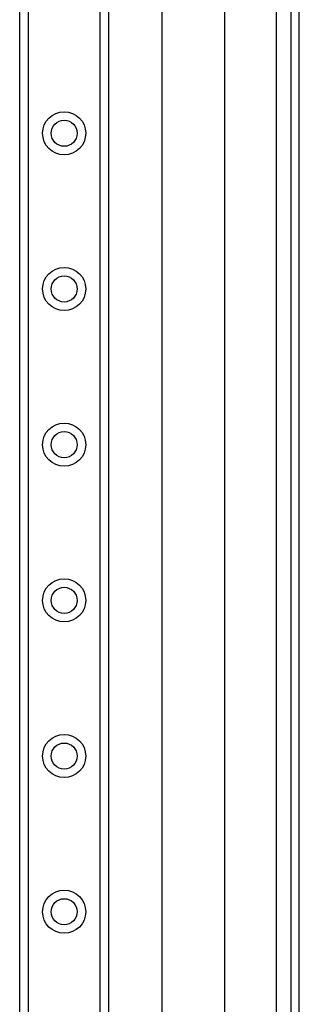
# Model space of a CAD drawing. Header units: inches. Extents: x 0 to 121, y -11 to 79.
# Tile 46 of 88: x 33.52 to 35.71, y 40.44 to 48.16. Entities that reach past the tile are written whole.
import ezdxf

# ---------------------------------------------------------------- set-up
doc = ezdxf.new("R2010")
doc.units = ezdxf.units.IN
doc.header["$LTSCALE"] = 7.278232
doc.header["$MEASUREMENT"] = 0
doc.layers.add('Visible Edges(ANSI)', color=7, linetype='Continuous', lineweight=25)
doc.layers.add('Visible Tangent Edges(ANSI)', color=7, linetype='Continuous', lineweight=25)

msp = doc.modelspace()

# ---------------------------------------------------------------- linework, layer by layer
at = {"layer": 'Visible Edges(ANSI)'}
for p, q in [((33.5177, 28.5463), (33.5177, 54.9988)), ((34.2149, 54.9988), (34.2149, 28.5463)), ((34.6353, 32.8199), (34.6353, 50.7252)), ((35.1237, 49.7141), (35.1237, 33.831)), ((35.6441, 49.2886), (35.6441, 34.2565)), ((35.7098, 34.2565), (35.7098, 49.2886))]:
    msp.add_line(p, q, dxfattribs=at)
for centre in [(33.8663, 47.2672), (33.8663, 46.0462), (33.8663, 44.8251), (33.8663, 43.6041), (33.8663, 42.3831), (33.8663, 41.162)]:
    msp.add_circle(centre, 0.1023, dxfattribs=at)
at = {"layer": 'Visible Tangent Edges(ANSI)'}
for p, q in [((33.5846, 54.9988), (33.5846, 28.5463)), ((34.1481, 28.5463), (34.1481, 54.9988)), ((35.5287, 49.3771), (35.5287, 34.168))]:
    msp.add_line(p, q, dxfattribs=at)
for centre in [(33.8663, 47.2672), (33.8663, 46.0462), (33.8663, 44.8251), (33.8663, 43.6041), (33.8663, 42.3831), (33.8663, 41.162)]:
    msp.add_circle(centre, 0.1692, dxfattribs=at)

doc.saveas('drawing.dxf')
